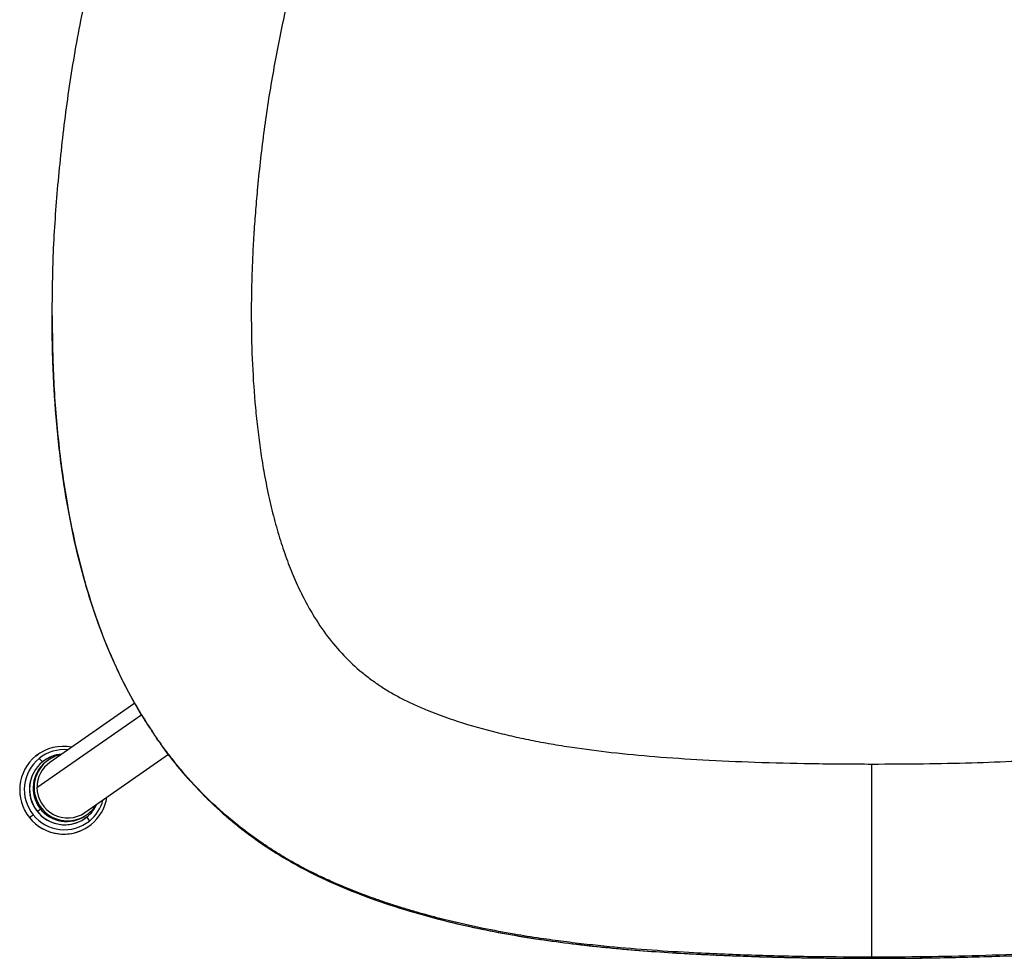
# Model space of a CAD drawing. Header units: millimetres. Extents: x 30 to 368, y 120 to 201.
# Tile 1 of 14: x 34 to 60, y 120 to 144. Entities that reach past the tile are written whole.
import ezdxf

# ---------------------------------------------------------------- set-up
doc = ezdxf.new("R2010")
doc.units = ezdxf.units.MM

msp = doc.modelspace()

# ---------------------------------------------------------------- linework, layer by layer
at = {"color": 7, "linetype": 'Continuous', "lineweight": 25}
for p, q in [((34.876, 136.651), (34.876, 136.647)), ((37.036, 126.51), (34.822, 124.966)), ((37.644, 125.545), (37.618, 125.584)), ((37.644, 125.545), (37.717, 125.448)), ((34.456, 125.134), (34.519, 125.181)), ((34.456, 125.134), (34.456, 125.134)), ((34.519, 125.181), (34.519, 125.181)), ((34.626, 124.979), (34.539, 125.069)), ((35.737, 123.653), (37.921, 125.176)), ((34.676, 125.017), (34.626, 124.979)), ((34.631, 124.982), (34.626, 124.979)), ((34.681, 125.02), (34.676, 125.017)), ((34.753, 125.009), (34.706, 124.974)), ((34.732, 124.992), (34.706, 124.974)), ((34.779, 125.027), (34.753, 125.009)), ((35.784, 123.537), (35.734, 123.499)), ((35.754, 123.573), (35.78, 123.592)), ((35.784, 123.537), (35.853, 123.433)), ((35.734, 123.499), (35.739, 123.502)), ((35.834, 123.294), (35.834, 123.294)), ((56.306, 119.844), (56.306, 119.873))]:
    msp.add_line(p, q, dxfattribs=at)
at = {"color": 8, "linetype": 'Continuous', "lineweight": 25}
for p, q in [((34.482, 124.309), (37.219, 126.217)), ((56.306, 119.847), (56.306, 119.844))]:
    msp.add_line(p, q, dxfattribs=at)
at = {"color": 7, "linetype": 'Continuous', "lineweight": 25, "flags": 128}
msp.add_lwpolyline([(35.827, 123.627), (35.956, 123.755), (36.026, 123.855)], dxfattribs=at)
at = {"color": 7, "linetype": 'Continuous', "lineweight": 25}
for centre, radius, start, end in [((35.17, 124.245), 1.14, 78.7645, 128.7558), ((35.178, 124.242), 1.148, 128.9649, 218.9051), ((35.178, 124.242), 1.148, 128.9649, 218.9051), ((35.198, 124.255), 1.047, 128.9649, 218.9051), ((35.204, 124.268), 0.916, 94.5997, 128.7825), ((35.2, 124.265), 0.916, 94.6004, 124.8717), ((35.274, 124.317), 0.866, 100.8621, 128.7898), ((35.209, 124.26), 0.925, 129.0228, 304.6137), ((35.211, 124.264), 0.923, 128.9649, 218.9051), ((35.256, 124.294), 0.875, 129.0106, 304.626), ((35.282, 124.312), 0.875, 128.998, 308.5075), ((35.277, 124.315), 0.794, 124.9304, 180.372), ((35.282, 124.312), 0.8, 180.1521, 304.6179), ((35.181, 124.23), 1.141, 308.8269, 351.0003), ((35.21, 124.251), 0.916, 308.8075, 335.1654), ((35.215, 124.254), 0.916, 308.8075, 335.1654), ((31.567, 127.095), 4.49, 307.2557, 308.8363), ((35.181, 124.236), 1.146, 218.585, 308.643), ((35.181, 124.236), 1.146, 218.592, 304.7432), ((35.2, 124.249), 1.045, 218.585, 308.643), ((35.213, 124.259), 0.922, 218.585, 308.643)]:
    msp.add_arc(centre, radius, start, end, dxfattribs=at)
at = {"color": 8, "linetype": 'Continuous', "lineweight": 25}
for centre, radius, start, end in [((35.19, 124.259), 1.04, 84.3679, 128.7746), ((35.2, 124.244), 1.041, 308.8216, 345.3865), ((31.61, 127.405), 4.707, 307.769, 309.0184)]:
    msp.add_arc(centre, radius, start, end, dxfattribs=at)
at = {"color": 7, "linetype": 'Continuous', "lineweight": 25}
for points, knots in [([(71.69, 144.375), (71.634, 144.627), (71.522, 145.128), (71.336, 145.869), (71.133, 146.604), (70.946, 147.224), (70.78, 147.732), (70.646, 148.118), (70.509, 148.492), (70.368, 148.853), (70.224, 149.202), (70.046, 149.611), (69.828, 150.071), (69.566, 150.574), (69.295, 151.042), (69.016, 151.476), (68.731, 151.873), (68.436, 152.236), (68.128, 152.568), (67.801, 152.876), (67.457, 153.16), (67.094, 153.419), (66.72, 153.651), (66.327, 153.859), (65.908, 154.048), (65.449, 154.227), (64.95, 154.395), (64.441, 154.544), (63.977, 154.663), (63.569, 154.758), (63.197, 154.836), (62.814, 154.909), (62.42, 154.978), (62.015, 155.041), (61.342, 155.135), (60.374, 155.241), (59.09, 155.336), (57.726, 155.392), (56.252, 155.41), (54.725, 155.389), (53.553, 155.334), (52.796, 155.281), (52.422, 155.251), (52.055, 155.217), (51.695, 155.18), (51.342, 155.14), (50.898, 155.084), (50.371, 155.008), (49.767, 154.905), (49.189, 154.791), (48.61, 154.659), (48.061, 154.513), (47.543, 154.356), (47.086, 154.197), (46.663, 154.03), (46.275, 153.853), (45.873, 153.641), (45.458, 153.382), (45.029, 153.063), (44.626, 152.709), (44.249, 152.321), (43.93, 151.937), (43.659, 151.565), (43.424, 151.211), (43.195, 150.833), (42.971, 150.432), (42.754, 150.005), (42.495, 149.455), (42.204, 148.764), (41.891, 147.914), (41.607, 147.039), (41.352, 146.154), (41.123, 145.276), (40.989, 144.68), (40.921, 144.38)], [0, 0, 0, 0, 0.018076, 0.035842, 0.053306, 0.071337, 0.081109, 0.09063, 0.099904, 0.108934, 0.117722, 0.126274, 0.14011, 0.153318, 0.165919, 0.17794, 0.18941, 0.200106, 0.210656, 0.221102, 0.231493, 0.241873, 0.25229, 0.262274, 0.272983, 0.284451, 0.296707, 0.309772, 0.321536, 0.330165, 0.339016, 0.348092, 0.357395, 0.366929, 0.376697, 0.404869, 0.434783, 0.466474, 0.499974, 0.537553, 0.572851, 0.581725, 0.590446, 0.599016, 0.607435, 0.615705, 0.623826, 0.638609, 0.652855, 0.666576, 0.67978, 0.694318, 0.706299, 0.717579, 0.728176, 0.738114, 0.747421, 0.759901, 0.77234, 0.784818, 0.797415, 0.810209, 0.819715, 0.829607, 0.839903, 0.850617, 0.861766, 0.873361, 0.893134, 0.914195, 0.936582, 0.957391, 0.978525, 1, 1, 1, 1]), ([(34.88, 136.651), (34.885, 137.164), (34.896, 138.264), (35.012, 139.959), (35.2, 141.748), (35.466, 143.569), (35.715, 144.785), (35.841, 145.399)], [0, 0, 0, 0, 0.174636, 0.373811, 0.577808, 0.786569, 1, 1, 1, 1]), ([(40.921, 144.38), (40.825, 143.907), (40.63, 142.952), (40.408, 141.491), (40.272, 140.305), (40.194, 139.41), (40.151, 138.823), (40.119, 138.244), (40.097, 137.673), (40.084, 137.11), (40.081, 136.342), (40.104, 135.384), (40.163, 134.517), (40.219, 133.952), (40.25, 133.671), (40.285, 133.393), (40.323, 133.12), (40.364, 132.851), (40.43, 132.458), (40.529, 131.953), (40.673, 131.346), (40.837, 130.774), (41.02, 130.236), (41.222, 129.733), (41.444, 129.265), (41.72, 128.769), (42.063, 128.259), (42.491, 127.752), (42.889, 127.381), (43.231, 127.116), (43.503, 126.929), (43.78, 126.76), (44.066, 126.607), (44.364, 126.465), (44.873, 126.247), (45.628, 125.979), (46.37, 125.775), (46.883, 125.655), (47.134, 125.6), (47.39, 125.547), (47.651, 125.497), (47.918, 125.449), (48.19, 125.404), (48.714, 125.322), (49.528, 125.218), (50.668, 125.11), (51.919, 125.026), (53.282, 124.966), (54.757, 124.929), (55.777, 124.925), (56.305, 124.922)], [0, 0, 0, 0, 0.045905, 0.092514, 0.140275, 0.159191, 0.17782, 0.196166, 0.214234, 0.23203, 0.249558, 0.287134, 0.322888, 0.331961, 0.340916, 0.349754, 0.358478, 0.367088, 0.375586, 0.396215, 0.415904, 0.434689, 0.452614, 0.469728, 0.486087, 0.501757, 0.523477, 0.544337, 0.564605, 0.575001, 0.58545, 0.595987, 0.60585, 0.616286, 0.627314, 0.658532, 0.692427, 0.700421, 0.708561, 0.716846, 0.725278, 0.733859, 0.742591, 0.751473, 0.784272, 0.820483, 0.86014, 0.903266, 0.949881, 1, 1, 1, 1]), ([(56.305, 124.922), (56.753, 124.924), (57.621, 124.927), (58.885, 124.953), (60.069, 124.996), (61.134, 125.054), (62.086, 125.124), (62.729, 125.185), (63.13, 125.229), (63.308, 125.249), (63.483, 125.271), (63.655, 125.293), (63.824, 125.315), (63.99, 125.338), (64.282, 125.381), (64.695, 125.448), (65.222, 125.546), (65.727, 125.653), (66.212, 125.77), (66.675, 125.896), (67.118, 126.032), (67.54, 126.177), (68.021, 126.363), (68.552, 126.601), (69.123, 126.926), (69.574, 127.256), (69.929, 127.571), (70.199, 127.848), (70.455, 128.149), (70.695, 128.474), (70.961, 128.884), (71.24, 129.398), (71.517, 130.028), (71.709, 130.568), (71.839, 130.993), (71.921, 131.288), (71.998, 131.592), (72.07, 131.905), (72.137, 132.228), (72.216, 132.646), (72.299, 133.167), (72.379, 133.793), (72.442, 134.44), (72.489, 135.109), (72.519, 135.8), (72.537, 136.781), (72.513, 138.066), (72.409, 139.653), (72.236, 141.249), (72.003, 142.828), (71.794, 143.861), (71.69, 144.375)], [0, 0, 0, 0, 0.042425, 0.08236, 0.119815, 0.154799, 0.183552, 0.210412, 0.216183, 0.221859, 0.227442, 0.23293, 0.238324, 0.243624, 0.24883, 0.266394, 0.283356, 0.299725, 0.315514, 0.330734, 0.345399, 0.359525, 0.37313, 0.394506, 0.414793, 0.43548, 0.447542, 0.459777, 0.472244, 0.485002, 0.498103, 0.518621, 0.540339, 0.563394, 0.572843, 0.582523, 0.592437, 0.602593, 0.612994, 0.623644, 0.642997, 0.662945, 0.683509, 0.704705, 0.726551, 0.749059, 0.797808, 0.848486, 0.899916, 0.950187, 1, 1, 1, 1]), ([(34.877, 136.647), (34.884, 136.106), (34.898, 135.017), (35.025, 133.382), (35.223, 131.927), (35.475, 130.661), (35.752, 129.583), (36.096, 128.523), (36.52, 127.488), (37.025, 126.484), (37.437, 125.858), (37.644, 125.545)], [0, 0, 0, 0, 0.139936, 0.281256, 0.423191, 0.518603, 0.614495, 0.710217, 0.806245, 0.903125, 1, 1, 1, 1]), ([(37.715, 125.449), (37.732, 125.423), (37.905, 125.164), (38.283, 124.703), (38.857, 124.072), (39.493, 123.488), (40.181, 122.952), (40.965, 122.438), (41.852, 121.963), (42.834, 121.541), (43.841, 121.187), (44.86, 120.89), (46.116, 120.591), (47.612, 120.325), (49.348, 120.115), (51.087, 119.98), (52.826, 119.899), (54.565, 119.852), (55.726, 119.846), (56.306, 119.844)], [0, 0, 0, 0, 0.004591, 0.046274, 0.088414, 0.131331, 0.174576, 0.21811, 0.270861, 0.324113, 0.377115, 0.42976, 0.482104, 0.569013, 0.655626, 0.741844, 0.827886, 0.913911, 1, 1, 1, 1]), ([(56.306, 119.844), (56.864, 119.847), (57.978, 119.852), (59.648, 119.896), (61.319, 119.97), (62.991, 120.091), (64.661, 120.279), (66.101, 120.516), (67.308, 120.78), (68.286, 121.04), (69.255, 121.35), (70.209, 121.717), (71.087, 122.129), (71.88, 122.584), (72.591, 123.069), (73.263, 123.611), (73.887, 124.208), (74.461, 124.85), (74.799, 125.312), (74.968, 125.543)], [0, 0, 0, 0, 0.082172, 0.164309, 0.2465, 0.32892, 0.411714, 0.494715, 0.544502, 0.59437, 0.644444, 0.694986, 0.745679, 0.787897, 0.830204, 0.872848, 0.915524, 0.95783, 1, 1, 1, 1]), ([(37.982, 125.097), (38.041, 125.018), (38.27, 124.709), (38.726, 124.212), (39.348, 123.613), (40.02, 123.071), (40.73, 122.585), (41.524, 122.13), (42.401, 121.718), (43.356, 121.351), (44.325, 121.04), (45.303, 120.78), (46.51, 120.516), (47.95, 120.279), (49.621, 120.092), (51.293, 119.97), (52.964, 119.896), (54.635, 119.852), (55.749, 119.847), (56.306, 119.844)], [0, 0, 0, 0, 0.0149297, 0.0584365, 0.1023222, 0.1461794, 0.1896903, 0.2331081, 0.2852401, 0.337216, 0.3887121, 0.44, 0.4912068, 0.5765707, 0.6617179, 0.746483, 0.8310138, 0.915489, 1, 1, 1, 1]), ([(56.305, 119.873), (56.305, 119.879), (56.305, 119.891), (56.305, 119.966), (56.305, 120.084), (56.305, 120.274), (56.305, 120.555), (56.305, 120.935), (56.305, 121.427), (56.305, 122.027), (56.305, 122.722), (56.305, 123.453), (56.305, 124.191), (56.305, 124.681), (56.305, 124.922)], [0, 0, 0, 0, 0.024872, 0.052602, 0.085011, 0.123471, 0.185532, 0.260513, 0.347815, 0.466436, 0.596069, 0.731566, 0.867735, 1, 1, 1, 1]), ([(56.306, 119.844), (56.886, 119.845), (57.862, 119.848), (58.837, 119.878), (59.233, 119.89)], [0, 0, 0, 0, 0.593926, 1, 1, 1, 1])]:
    msp.add_open_spline(points, degree=3, knots=knots, dxfattribs=at)
at = {"color": 8, "linetype": 'Continuous', "lineweight": 25}
for points, knots in [([(56.305, 119.873), (55.807, 119.875), (54.792, 119.879), (53.241, 119.915), (51.824, 119.972), (50.552, 120.05), (49.718, 120.119), (49.148, 120.176), (48.851, 120.208), (48.551, 120.243), (48.25, 120.28), (47.948, 120.32), (47.514, 120.382), (46.911, 120.478), (46.104, 120.629), (45.433, 120.779), (44.933, 120.905), (44.635, 120.985), (44.327, 121.072), (44.012, 121.167), (43.688, 121.27), (43.356, 121.383), (43.017, 121.506), (42.676, 121.638), (42.325, 121.784), (41.955, 121.95), (41.555, 122.145), (41.127, 122.375), (40.676, 122.646), (40.204, 122.961), (39.621, 123.399), (38.951, 123.987), (38.418, 124.559), (38.076, 124.976), (37.901, 125.2), (37.73, 125.431), (37.563, 125.669), (37.401, 125.913), (37.101, 126.39), (36.699, 127.118), (36.254, 128.118), (35.888, 129.142), (35.591, 130.18), (35.325, 131.367), (35.108, 132.699), (34.993, 133.814), (34.94, 134.562), (34.918, 134.946), (34.901, 135.33), (34.888, 135.712), (34.881, 136.094), (34.874, 136.407), (34.879, 136.592), (34.88, 136.651)], [0, 0, 0, 0, 0.046796, 0.095412, 0.145848, 0.18014, 0.215246, 0.224578, 0.233969, 0.243419, 0.252927, 0.262494, 0.272118, 0.294191, 0.319961, 0.349417, 0.358798, 0.3685, 0.378522, 0.388866, 0.399533, 0.410525, 0.421842, 0.433478, 0.444919, 0.457618, 0.471575, 0.486797, 0.503295, 0.521071, 0.54012, 0.571798, 0.604705, 0.613534, 0.62245, 0.631453, 0.640542, 0.649718, 0.658977, 0.693521, 0.72777, 0.761779, 0.795599, 0.829247, 0.87603, 0.922408, 0.934493, 0.946552, 0.958585, 0.97059, 0.982569, 0.994522, 1, 1, 1, 1]), ([(77.736, 136.659), (77.736, 136.578), (77.737, 136.065), (77.71, 135.117), (77.624, 133.811), (77.475, 132.501), (77.273, 131.303), (77.03, 130.219), (76.758, 129.253), (76.466, 128.409), (76.168, 127.684), (75.956, 127.234), (75.809, 126.944), (75.738, 126.81), (75.666, 126.677), (75.592, 126.544), (75.516, 126.412), (75.439, 126.281), (75.199, 125.884), (74.774, 125.257), (74.117, 124.46), (73.425, 123.768), (72.714, 123.178), (72.002, 122.68), (71.3, 122.266), (70.62, 121.927), (70.017, 121.667), (69.483, 121.463), (69.007, 121.296), (68.526, 121.143), (68.043, 121.002), (67.586, 120.88), (67.192, 120.784), (66.853, 120.707), (66.53, 120.638), (66.18, 120.569), (65.804, 120.499), (65.4, 120.43), (64.602, 120.306), (63.442, 120.164), (61.952, 120.039), (60.511, 119.959), (59.1, 119.908), (57.698, 119.878), (56.768, 119.874), (56.305, 119.873)], [0, 0, 0, 0, 0.0075465, 0.048222, 0.0891992, 0.1304795, 0.1720858, 0.2033475, 0.2347582, 0.2663303, 0.287274, 0.3083245, 0.3130674, 0.317816, 0.32257, 0.327329, 0.3320929, 0.3368613, 0.3416339, 0.3756574, 0.4079592, 0.4385526, 0.46746, 0.4946717, 0.5201703, 0.5439663, 0.5660894, 0.5819133, 0.5977341, 0.6135445, 0.6293476, 0.6451469, 0.6579706, 0.6675022, 0.677863, 0.6890531, 0.7010727, 0.7139227, 0.7276032, 0.7769656, 0.8238321, 0.8682187, 0.9126275, 0.9565506, 1, 1, 1, 1])]:
    msp.add_open_spline(points, degree=3, knots=knots, dxfattribs=at)

doc.saveas('drawing.dxf')
